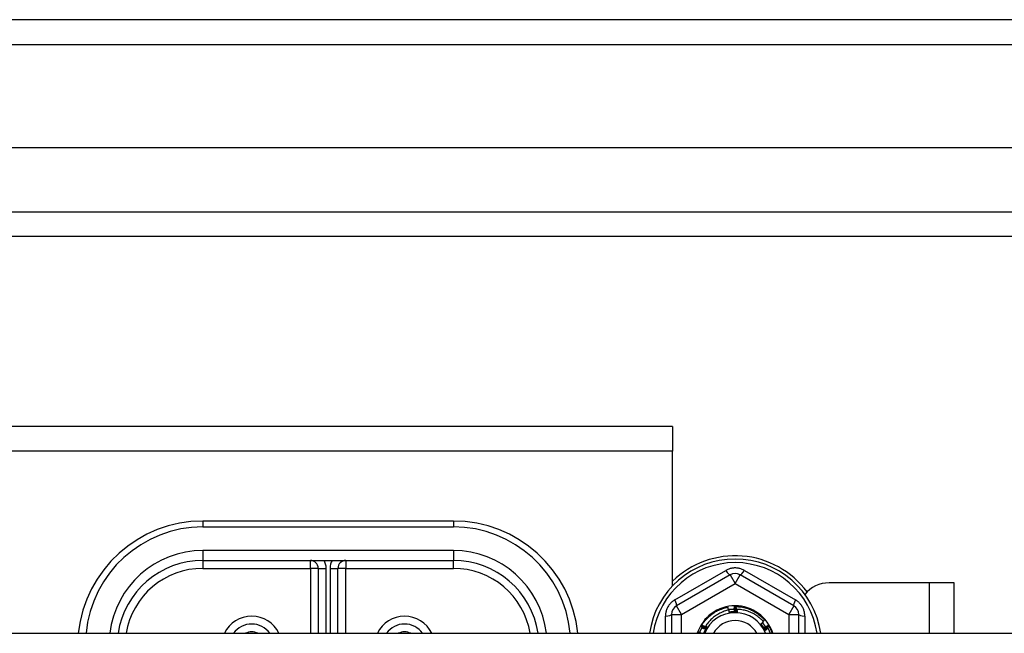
# Model space of a CAD drawing. Header units: inches. Extents: x 64.1 to 160.1, y 39 to 77.3.
# Tile 64 of 65: x 147.8 to 151.8, y 73.7 to 76.1. Entities that reach past the tile are written whole.
import ezdxf

# ---------------------------------------------------------------- set-up
doc = ezdxf.new("R2010")
doc.units = ezdxf.units.IN
doc.header["$MEASUREMENT"] = 0
doc.layers.add('Visible Edges(ANSI)', color=7, linetype='Continuous', lineweight=25)
doc.layers.add('Visible Tangent Edges(ANSI)', color=7, linetype='Continuous', lineweight=25)

msp = doc.modelspace()

# ---------------------------------------------------------------- linework, layer by layer
at = {"layer": 'Visible Edges(ANSI)'}
for p, q in [((159.9728, 76.1347), (112.1708, 76.1347)), ((159.3631, 75.6229), (112.7804, 75.6229)), ((159.1746, 75.2685), (112.9689, 75.2685)), ((150.4468, 74.5097), (127.6968, 74.5097)), ((150.4468, 74.5097), (150.4468, 74.4107)), ((150.4468, 73.8727), (150.4468, 74.4107)), ((149.5718, 74.1317), (148.5718, 74.1317)), ((148.5718, 73.9742), (149.5718, 73.9742)), ((149.0324, 73.9427), (149.0324, 73.6832)), ((149.1111, 73.6832), (149.1111, 73.9427)), ((150.6771, 73.9165), (150.4625, 73.7927)), ((150.931, 73.7927), (150.7165, 73.9165)), ((151.4728, 73.8847), (151.0718, 73.8847)), ((151.5718, 73.8847), (151.4728, 73.8847)), ((151.5718, 73.6832), (151.5718, 73.8847)), ((150.6938, 73.7902), (150.6942, 73.7902)), ((150.6989, 73.7902), (150.6994, 73.7902)), ((150.4428, 73.7586), (150.4428, 73.6832)), ((150.9507, 73.6832), (150.9507, 73.7586)), ((150.5611, 73.7106), (150.5613, 73.711)), ((150.5636, 73.715), (150.5638, 73.7154)), ((150.8295, 73.7157), (150.8297, 73.7153)), ((150.8321, 73.7113), (150.8323, 73.7109)), ((112.9379, 73.6832), (155.0718, 73.6832))]:
    msp.add_line(p, q, dxfattribs=at)
at = {"layer": 'Visible Edges(ANSI)', "flags": 128}
for points in [[(150.5638, 73.7154), (150.5668, 73.72), (150.5698, 73.7245), (150.573, 73.7289), (150.5764, 73.7332), (150.5799, 73.7373), (150.5836, 73.7413), (150.5874, 73.7452), (150.5913, 73.749), (150.5954, 73.7526), (150.5996, 73.7561), (150.6039, 73.7594), (150.6083, 73.7626), (150.6128, 73.7656), (150.6175, 73.7684), (150.6222, 73.7711), (150.627, 73.7737), (150.6319, 73.776), (150.6369, 73.7782), (150.642, 73.7802), (150.6471, 73.782), (150.6523, 73.7837), (150.6575, 73.7852), (150.6628, 73.7864), (150.6681, 73.7875)], [(150.6703, 73.7757), (150.6702, 73.7762), (150.6701, 73.7767), (150.67, 73.7772), (150.6699, 73.7777), (150.6699, 73.7782), (150.6698, 73.7787), (150.6697, 73.7792), (150.6696, 73.7796), (150.6695, 73.7801), (150.6694, 73.7806), (150.6693, 73.7811), (150.6692, 73.7816), (150.6691, 73.7821), (150.6691, 73.7826), (150.669, 73.7831), (150.6689, 73.7836), (150.6688, 73.7841), (150.6687, 73.7846), (150.6686, 73.7851), (150.6685, 73.7856), (150.6684, 73.7861), (150.6683, 73.7865), (150.6682, 73.787), (150.6681, 73.7875)], [(150.6945, 73.7676), (150.6945, 73.7685), (150.6944, 73.7694), (150.6944, 73.7704), (150.6944, 73.7713), (150.6943, 73.7723), (150.6943, 73.7732), (150.6943, 73.7741), (150.6942, 73.7751), (150.6942, 73.776), (150.6942, 73.777), (150.6941, 73.7779), (150.6941, 73.7789), (150.6941, 73.7798), (150.694, 73.7807), (150.694, 73.7817), (150.694, 73.7826), (150.694, 73.7836), (150.6939, 73.7845), (150.6939, 73.7854), (150.6939, 73.7864), (150.6939, 73.7873), (150.6939, 73.7883), (150.6938, 73.7892), (150.6938, 73.7902)], [(150.6942, 73.7902), (150.6944, 73.7902), (150.6946, 73.7902), (150.6948, 73.7902), (150.695, 73.7902), (150.6952, 73.7902), (150.6954, 73.7902), (150.6956, 73.7902), (150.6958, 73.7902), (150.696, 73.7902), (150.6962, 73.7902), (150.6964, 73.7902), (150.6966, 73.7902), (150.6968, 73.7902), (150.697, 73.7902), (150.6972, 73.7902), (150.6974, 73.7902), (150.6976, 73.7902), (150.6978, 73.7902), (150.698, 73.7902), (150.6982, 73.7902), (150.6984, 73.7902), (150.6986, 73.7902), (150.6987, 73.7902), (150.6989, 73.7902)], [(150.6942, 73.7902), (150.6944, 73.7892), (150.6947, 73.7883), (150.6949, 73.7874), (150.6951, 73.7864), (150.6953, 73.7855), (150.6955, 73.7845), (150.6957, 73.7836), (150.6959, 73.7827), (150.6961, 73.7817), (150.6963, 73.7808), (150.6965, 73.7798), (150.6967, 73.7789), (150.6969, 73.7779), (150.697, 73.777), (150.6972, 73.7761), (150.6974, 73.7751), (150.6976, 73.7742), (150.6978, 73.7732), (150.698, 73.7723), (150.6982, 73.7713), (150.6984, 73.7704), (150.6985, 73.7694), (150.6987, 73.7685), (150.6989, 73.7676)], [(150.6989, 73.7676), (150.6989, 73.7685), (150.6989, 73.7694), (150.6989, 73.7704), (150.6989, 73.7713), (150.6989, 73.7723), (150.6989, 73.7732), (150.6988, 73.7742), (150.6988, 73.7751), (150.6988, 73.776), (150.6988, 73.777), (150.6988, 73.7779), (150.6988, 73.7789), (150.6988, 73.7798), (150.6988, 73.7807), (150.6988, 73.7817), (150.6989, 73.7826), (150.6989, 73.7836), (150.6989, 73.7845), (150.6989, 73.7855), (150.6989, 73.7864), (150.6989, 73.7873), (150.6989, 73.7883), (150.6989, 73.7892), (150.6989, 73.7902)], [(150.6994, 73.7902), (150.7048, 73.79), (150.7102, 73.7896), (150.7156, 73.789), (150.721, 73.7883), (150.7264, 73.7873), (150.7317, 73.7862), (150.737, 73.7849), (150.7422, 73.7834), (150.7474, 73.7817), (150.7525, 73.7799), (150.7576, 73.7778), (150.7625, 73.7756), (150.7674, 73.7732), (150.7722, 73.7707), (150.7769, 73.7679), (150.7815, 73.7651), (150.7861, 73.762), (150.7905, 73.7588), (150.7947, 73.7554), (150.7989, 73.7519), (150.8029, 73.7483), (150.8069, 73.7445), (150.8106, 73.7406), (150.8143, 73.7365)], [(150.6994, 73.7902), (150.6995, 73.7892), (150.6997, 73.7883), (150.6999, 73.7873), (150.7001, 73.7864), (150.7002, 73.7854), (150.7004, 73.7845), (150.7006, 73.7835), (150.7007, 73.7826), (150.7009, 73.7817), (150.7011, 73.7807), (150.7012, 73.7798), (150.7014, 73.7788), (150.7016, 73.7779), (150.7017, 73.7769), (150.7019, 73.776), (150.702, 73.775), (150.7022, 73.7741), (150.7024, 73.7731), (150.7025, 73.7722), (150.7027, 73.7712), (150.7028, 73.7703), (150.703, 73.7693), (150.7031, 73.7684), (150.7033, 73.7674)], [(150.6723, 73.7761), (150.6675, 73.7751), (150.6628, 73.7739), (150.6582, 73.7725), (150.6535, 73.771), (150.649, 73.7693), (150.6445, 73.7675), (150.64, 73.7655), (150.6357, 73.7634), (150.6313, 73.7611), (150.6271, 73.7587), (150.623, 73.7561), (150.6189, 73.7534), (150.615, 73.7505), (150.6111, 73.7475), (150.6074, 73.7444), (150.6038, 73.7412), (150.6003, 73.7379), (150.5969, 73.7344), (150.5936, 73.7308), (150.5904, 73.7271), (150.5874, 73.7232), (150.5845, 73.7193), (150.5818, 73.7153), (150.5792, 73.7112)], [(150.6698, 73.7785), (150.6708, 73.7787), (150.6718, 73.7789), (150.6728, 73.779), (150.6738, 73.7791), (150.6748, 73.7793), (150.6758, 73.7794), (150.6768, 73.7795), (150.6778, 73.7796), (150.6788, 73.7797), (150.6799, 73.7798), (150.6809, 73.7799), (150.6819, 73.78), (150.6829, 73.78), (150.6839, 73.7801), (150.6849, 73.7802), (150.6859, 73.7802), (150.6869, 73.7803), (150.688, 73.7803), (150.689, 73.7803), (150.69, 73.7804), (150.691, 73.7804), (150.692, 73.7804), (150.693, 73.7804), (150.694, 73.7804)], [(150.674, 73.7646), (150.674, 73.765), (150.6739, 73.7655), (150.6738, 73.766), (150.6738, 73.7665), (150.6737, 73.767), (150.6736, 73.7674), (150.6735, 73.7679), (150.6735, 73.7684), (150.6734, 73.7689), (150.6733, 73.7694), (150.6733, 73.7699), (150.6732, 73.7703), (150.6731, 73.7708), (150.673, 73.7713), (150.673, 73.7718), (150.6729, 73.7723), (150.6728, 73.7727), (150.6727, 73.7732), (150.6727, 73.7737), (150.6726, 73.7742), (150.6725, 73.7747), (150.6724, 73.7752), (150.6724, 73.7756), (150.6723, 73.7761)], [(150.6902, 73.7694), (150.6895, 73.7693), (150.6888, 73.7693), (150.6881, 73.7692), (150.6874, 73.7692), (150.6867, 73.7691), (150.686, 73.7691), (150.6853, 73.769), (150.6846, 73.769), (150.6839, 73.7689), (150.6833, 73.7688), (150.6826, 73.7688), (150.6819, 73.7687), (150.6812, 73.7686), (150.6805, 73.7685), (150.6798, 73.7684), (150.6791, 73.7684), (150.6784, 73.7683), (150.6777, 73.7682), (150.677, 73.7681), (150.6764, 73.768), (150.6757, 73.7679), (150.675, 73.7677), (150.6743, 73.7676), (150.6736, 73.7675)], [(150.7055, 73.7662), (150.7042, 73.7663), (150.7029, 73.7664), (150.7015, 73.7664), (150.7002, 73.7665), (150.6989, 73.7665), (150.6976, 73.7665), (150.6963, 73.7665), (150.695, 73.7665), (150.6937, 73.7665), (150.6923, 73.7664), (150.691, 73.7664), (150.6897, 73.7663), (150.6884, 73.7662), (150.6871, 73.7662), (150.6858, 73.7661), (150.6845, 73.7659), (150.6832, 73.7658), (150.6818, 73.7657), (150.6805, 73.7655), (150.6792, 73.7653), (150.6779, 73.7652), (150.6766, 73.765), (150.6753, 73.7648), (150.674, 73.7645)], [(150.6898, 73.7654), (150.6892, 73.7654), (150.6885, 73.7653), (150.6879, 73.7653), (150.6872, 73.7653), (150.6865, 73.7652), (150.6859, 73.7652), (150.6852, 73.7652), (150.6846, 73.7651), (150.6839, 73.7651), (150.6832, 73.7651), (150.6826, 73.765), (150.6819, 73.765), (150.6813, 73.7649), (150.6806, 73.7649), (150.6799, 73.7649), (150.6793, 73.7648), (150.6786, 73.7648), (150.678, 73.7648), (150.6773, 73.7647), (150.6767, 73.7647), (150.676, 73.7647), (150.6753, 73.7646), (150.6747, 73.7646), (150.674, 73.7646)], [(150.6764, 73.768), (150.6764, 73.7679), (150.6765, 73.7678), (150.6765, 73.7677), (150.6765, 73.7677), (150.6766, 73.7676), (150.6766, 73.7675), (150.6766, 73.7674), (150.6766, 73.7674), (150.6767, 73.7673), (150.6767, 73.7672), (150.6767, 73.7671), (150.6768, 73.767), (150.6768, 73.767), (150.6768, 73.7669), (150.6768, 73.7668), (150.6769, 73.7667), (150.6769, 73.7667), (150.6769, 73.7666), (150.677, 73.7665), (150.677, 73.7664), (150.677, 73.7663), (150.677, 73.7663), (150.6771, 73.7662), (150.6771, 73.7661)], [(150.6771, 73.7661), (150.6771, 73.7662), (150.6771, 73.7663), (150.6771, 73.7664), (150.677, 73.7664), (150.677, 73.7665), (150.677, 73.7666), (150.677, 73.7667), (150.677, 73.7667), (150.677, 73.7668), (150.677, 73.7669), (150.6769, 73.767), (150.6769, 73.7671), (150.6769, 73.7671), (150.6769, 73.7672), (150.6769, 73.7673), (150.6769, 73.7674), (150.6769, 73.7675), (150.6768, 73.7675), (150.6768, 73.7676), (150.6768, 73.7677), (150.6768, 73.7678), (150.6768, 73.7679), (150.6768, 73.7679), (150.6768, 73.768)], [(150.6808, 73.7686), (150.6808, 73.7685), (150.6809, 73.7684), (150.6809, 73.7683), (150.6809, 73.7683), (150.6809, 73.7682), (150.681, 73.7681), (150.681, 73.768), (150.681, 73.7679), (150.6811, 73.7679), (150.6811, 73.7678), (150.6811, 73.7677), (150.6811, 73.7676), (150.6812, 73.7676), (150.6812, 73.7675), (150.6812, 73.7674), (150.6812, 73.7673), (150.6813, 73.7672), (150.6813, 73.7672), (150.6813, 73.7671), (150.6813, 73.767), (150.6814, 73.7669), (150.6814, 73.7668), (150.6814, 73.7668), (150.6814, 73.7667)], [(150.6814, 73.7667), (150.6814, 73.7668), (150.6814, 73.7668), (150.6814, 73.7669), (150.6814, 73.767), (150.6814, 73.7671), (150.6814, 73.7672), (150.6814, 73.7672), (150.6813, 73.7673), (150.6813, 73.7674), (150.6813, 73.7675), (150.6813, 73.7676), (150.6813, 73.7677), (150.6813, 73.7677), (150.6813, 73.7678), (150.6813, 73.7679), (150.6813, 73.768), (150.6812, 73.7681), (150.6812, 73.7681), (150.6812, 73.7682), (150.6812, 73.7683), (150.6812, 73.7684), (150.6812, 73.7685), (150.6812, 73.7685), (150.6812, 73.7686)], [(150.6852, 73.769), (150.6853, 73.7689), (150.6853, 73.7689), (150.6853, 73.7688), (150.6853, 73.7687), (150.6853, 73.7686), (150.6854, 73.7686), (150.6854, 73.7685), (150.6854, 73.7684), (150.6854, 73.7683), (150.6855, 73.7682), (150.6855, 73.7682), (150.6855, 73.7681), (150.6855, 73.768), (150.6856, 73.7679), (150.6856, 73.7678), (150.6856, 73.7678), (150.6856, 73.7677), (150.6857, 73.7676), (150.6857, 73.7675), (150.6857, 73.7674), (150.6857, 73.7674), (150.6857, 73.7673), (150.6858, 73.7672), (150.6858, 73.7671)], [(150.6858, 73.7671), (150.6858, 73.7672), (150.6858, 73.7673), (150.6858, 73.7674), (150.6858, 73.7674), (150.6858, 73.7675), (150.6857, 73.7676), (150.6857, 73.7677), (150.6857, 73.7678), (150.6857, 73.7678), (150.6857, 73.7679), (150.6857, 73.768), (150.6857, 73.7681), (150.6857, 73.7682), (150.6857, 73.7682), (150.6857, 73.7683), (150.6857, 73.7684), (150.6856, 73.7685), (150.6856, 73.7686), (150.6856, 73.7687), (150.6856, 73.7687), (150.6856, 73.7688), (150.6856, 73.7689), (150.6856, 73.769), (150.6856, 73.7691)], [(150.6897, 73.7693), (150.6897, 73.7693), (150.6897, 73.7692), (150.6897, 73.7691), (150.6897, 73.769), (150.6898, 73.7689), (150.6898, 73.7689), (150.6898, 73.7688), (150.6898, 73.7687), (150.6898, 73.7686), (150.6899, 73.7685), (150.6899, 73.7685), (150.6899, 73.7684), (150.6899, 73.7683), (150.69, 73.7682), (150.69, 73.7681), (150.69, 73.7681), (150.69, 73.768), (150.69, 73.7679), (150.6901, 73.7678), (150.6901, 73.7677), (150.6901, 73.7676), (150.6901, 73.7676), (150.6901, 73.7675), (150.6902, 73.7674)], [(150.7055, 73.7662), (150.7048, 73.7662), (150.7042, 73.7662), (150.7035, 73.7661), (150.7029, 73.7661), (150.7022, 73.7661), (150.7016, 73.766), (150.7009, 73.766), (150.7003, 73.766), (150.6996, 73.7659), (150.699, 73.7659), (150.6983, 73.7659), (150.6977, 73.7658), (150.697, 73.7658), (150.6964, 73.7657), (150.6957, 73.7657), (150.6951, 73.7657), (150.6944, 73.7656), (150.6938, 73.7656), (150.6931, 73.7656), (150.6925, 73.7655), (150.6918, 73.7655), (150.6912, 73.7655), (150.6905, 73.7654), (150.6898, 73.7654)], [(150.6902, 73.7674), (150.6902, 73.7675), (150.6901, 73.7676), (150.6901, 73.7677), (150.6901, 73.7677), (150.6901, 73.7678), (150.6901, 73.7679), (150.6901, 73.768), (150.6901, 73.7681), (150.6901, 73.7681), (150.6901, 73.7682), (150.6901, 73.7683), (150.6901, 73.7684), (150.6901, 73.7685), (150.6901, 73.7685), (150.6901, 73.7686), (150.6901, 73.7687), (150.6901, 73.7688), (150.69, 73.7689), (150.69, 73.7689), (150.69, 73.769), (150.69, 73.7691), (150.69, 73.7692), (150.69, 73.7693), (150.69, 73.7694)], [(150.6915, 73.7804), (150.6917, 73.7798), (150.6918, 73.7793), (150.6919, 73.7788), (150.692, 73.7782), (150.6922, 73.7777), (150.6923, 73.7772), (150.6924, 73.7766), (150.6926, 73.7761), (150.6927, 73.7756), (150.6928, 73.775), (150.6929, 73.7745), (150.6931, 73.774), (150.6932, 73.7734), (150.6933, 73.7729), (150.6934, 73.7724), (150.6936, 73.7718), (150.6937, 73.7713), (150.6938, 73.7708), (150.6939, 73.7702), (150.694, 73.7697), (150.6942, 73.7692), (150.6943, 73.7686), (150.6944, 73.7681), (150.6945, 73.7676)], [(150.7033, 73.7674), (150.7033, 73.7679), (150.7033, 73.7684), (150.7033, 73.7689), (150.7033, 73.7693), (150.7033, 73.7698), (150.7033, 73.7703), (150.7034, 73.7708), (150.7034, 73.7712), (150.7034, 73.7717), (150.7034, 73.7722), (150.7034, 73.7727), (150.7034, 73.7732), (150.7034, 73.7736), (150.7034, 73.7741), (150.7035, 73.7746), (150.7035, 73.7751), (150.7035, 73.7756), (150.7035, 73.776), (150.7035, 73.7765), (150.7035, 73.777), (150.7035, 73.7775), (150.7036, 73.778), (150.7036, 73.7784), (150.7036, 73.7789)], [(150.8102, 73.7292), (150.8068, 73.7329), (150.8033, 73.7365), (150.7997, 73.74), (150.7959, 73.7434), (150.792, 73.7466), (150.788, 73.7497), (150.7839, 73.7527), (150.7797, 73.7555), (150.7755, 73.7582), (150.7711, 73.7607), (150.7666, 73.7631), (150.7621, 73.7653), (150.7575, 73.7673), (150.7528, 73.7692), (150.7481, 73.771), (150.7433, 73.7725), (150.7385, 73.7739), (150.7336, 73.7752), (150.7286, 73.7762), (150.7236, 73.7771), (150.7187, 73.7778), (150.7136, 73.7784), (150.7086, 73.7787), (150.7036, 73.7789)], [(150.7036, 73.7789), (150.7037, 73.7784), (150.7038, 73.7779), (150.7038, 73.7773), (150.7039, 73.7768), (150.704, 73.7763), (150.7041, 73.7757), (150.7042, 73.7752), (150.7042, 73.7747), (150.7043, 73.7742), (150.7044, 73.7736), (150.7045, 73.7731), (150.7046, 73.7726), (150.7046, 73.7721), (150.7047, 73.7715), (150.7048, 73.771), (150.7049, 73.7705), (150.705, 73.7699), (150.705, 73.7694), (150.7051, 73.7689), (150.7052, 73.7684), (150.7053, 73.7678), (150.7053, 73.7673), (150.7054, 73.7668), (150.7055, 73.7662)], [(150.5809, 73.6998), (150.5801, 73.7003), (150.5793, 73.7007), (150.5784, 73.7011), (150.5776, 73.7016), (150.5768, 73.702), (150.5759, 73.7025), (150.5751, 73.7029), (150.5743, 73.7033), (150.5734, 73.7038), (150.5726, 73.7042), (150.5718, 73.7047), (150.571, 73.7051), (150.5701, 73.7056), (150.5693, 73.706), (150.5685, 73.7065), (150.5676, 73.7069), (150.5668, 73.7074), (150.566, 73.7079), (150.5652, 73.7083), (150.5643, 73.7088), (150.5635, 73.7092), (150.5627, 73.7097), (150.5619, 73.7102), (150.5611, 73.7106)], [(150.5613, 73.711), (150.5614, 73.7111), (150.5615, 73.7113), (150.5616, 73.7115), (150.5616, 73.7117), (150.5617, 73.7118), (150.5618, 73.712), (150.5619, 73.7122), (150.562, 73.7123), (150.5621, 73.7125), (150.5622, 73.7127), (150.5623, 73.7128), (150.5624, 73.713), (150.5625, 73.7132), (150.5626, 73.7134), (150.5627, 73.7135), (150.5628, 73.7137), (150.5629, 73.7139), (150.563, 73.714), (150.5631, 73.7142), (150.5632, 73.7144), (150.5633, 73.7145), (150.5634, 73.7147), (150.5635, 73.7149), (150.5636, 73.715)], [(150.5613, 73.711), (150.5622, 73.7107), (150.5631, 73.7104), (150.564, 73.7101), (150.5649, 73.7098), (150.5658, 73.7095), (150.5667, 73.7092), (150.5677, 73.7089), (150.5686, 73.7086), (150.5695, 73.7083), (150.5704, 73.708), (150.5713, 73.7077), (150.5722, 73.7074), (150.5731, 73.7071), (150.574, 73.7068), (150.575, 73.7064), (150.5759, 73.7061), (150.5768, 73.7058), (150.5777, 73.7055), (150.5786, 73.7052), (150.5795, 73.7049), (150.5804, 73.7046), (150.5813, 73.7042), (150.5822, 73.7039), (150.5831, 73.7036)], [(150.5831, 73.7036), (150.5823, 73.7041), (150.5815, 73.7045), (150.5807, 73.705), (150.5799, 73.7055), (150.579, 73.7059), (150.5782, 73.7064), (150.5774, 73.7069), (150.5766, 73.7073), (150.5758, 73.7078), (150.575, 73.7083), (150.5742, 73.7088), (150.5733, 73.7092), (150.5725, 73.7097), (150.5717, 73.7102), (150.5709, 73.7107), (150.5701, 73.7112), (150.5693, 73.7116), (150.5685, 73.7121), (150.5677, 73.7126), (150.5669, 73.7131), (150.5661, 73.7136), (150.5652, 73.7141), (150.5644, 73.7146), (150.5636, 73.715)], [(150.5638, 73.7154), (150.5648, 73.7151), (150.5657, 73.7147), (150.5666, 73.7144), (150.5675, 73.7141), (150.5684, 73.7138), (150.5693, 73.7134), (150.5702, 73.7131), (150.5711, 73.7128), (150.572, 73.7124), (150.5729, 73.7121), (150.5738, 73.7118), (150.5747, 73.7114), (150.5756, 73.7111), (150.5765, 73.7108), (150.5774, 73.7104), (150.5783, 73.7101), (150.5792, 73.7097), (150.5801, 73.7094), (150.581, 73.709), (150.5819, 73.7087), (150.5828, 73.7083), (150.5837, 73.708), (150.5846, 73.7076), (150.5855, 73.7073)], [(150.5792, 73.7112), (150.5795, 73.7111), (150.5798, 73.7109), (150.5802, 73.7108), (150.5805, 73.7107), (150.5808, 73.7105), (150.5812, 73.7104), (150.5815, 73.7103), (150.5818, 73.7101), (150.5822, 73.71), (150.5825, 73.7099), (150.5828, 73.7097), (150.5832, 73.7096), (150.5835, 73.7095), (150.5838, 73.7093), (150.5842, 73.7092), (150.5845, 73.7091), (150.5849, 73.7089), (150.5852, 73.7088), (150.5855, 73.7087), (150.5859, 73.7085), (150.5862, 73.7084), (150.5865, 73.7083), (150.5869, 73.7081), (150.5872, 73.708)], [(150.5855, 73.7073), (150.5852, 73.7075), (150.5849, 73.7076), (150.5847, 73.7078), (150.5844, 73.7079), (150.5842, 73.7081), (150.5839, 73.7083), (150.5836, 73.7084), (150.5834, 73.7086), (150.5831, 73.7088), (150.5828, 73.7089), (150.5826, 73.7091), (150.5823, 73.7092), (150.582, 73.7094), (150.5818, 73.7096), (150.5815, 73.7097), (150.5813, 73.7099), (150.581, 73.7101), (150.5807, 73.7102), (150.5805, 73.7104), (150.5802, 73.7105), (150.5799, 73.7107), (150.5797, 73.7109), (150.5794, 73.711), (150.5792, 73.7112)], [(150.7979, 73.7193), (150.7984, 73.7197), (150.7989, 73.7201), (150.7994, 73.7205), (150.7999, 73.7209), (150.8005, 73.7213), (150.801, 73.7218), (150.8015, 73.7222), (150.802, 73.7226), (150.8025, 73.723), (150.803, 73.7234), (150.8036, 73.7238), (150.8041, 73.7242), (150.8046, 73.7246), (150.8051, 73.725), (150.8056, 73.7255), (150.8061, 73.7259), (150.8066, 73.7263), (150.8071, 73.7267), (150.8076, 73.7271), (150.8082, 73.7275), (150.8087, 73.7279), (150.8092, 73.7284), (150.8097, 73.7288), (150.8102, 73.7292)], [(150.8151, 73.6929), (150.8145, 73.6941), (150.8139, 73.6953), (150.8133, 73.6964), (150.8126, 73.6976), (150.812, 73.6987), (150.8114, 73.6999), (150.8107, 73.701), (150.81, 73.7022), (150.8094, 73.7033), (150.8087, 73.7044), (150.808, 73.7055), (150.8072, 73.7066), (150.8065, 73.7077), (150.8058, 73.7088), (150.805, 73.7099), (150.8043, 73.711), (150.8035, 73.712), (150.8027, 73.7131), (150.802, 73.7142), (150.8012, 73.7152), (150.8003, 73.7162), (150.7995, 73.7173), (150.7987, 73.7183), (150.7979, 73.7193)], [(150.8065, 73.706), (150.8062, 73.7066), (150.8058, 73.7072), (150.8054, 73.7077), (150.8051, 73.7083), (150.8047, 73.7088), (150.8044, 73.7094), (150.804, 73.7099), (150.8036, 73.7105), (150.8033, 73.711), (150.8029, 73.7116), (150.8026, 73.7121), (150.8022, 73.7127), (150.8018, 73.7132), (150.8015, 73.7138), (150.8011, 73.7143), (150.8008, 73.7149), (150.8004, 73.7154), (150.8, 73.716), (150.7997, 73.7166), (150.7993, 73.7171), (150.799, 73.7177), (150.7986, 73.7182), (150.7982, 73.7188), (150.7979, 73.7193)], [(150.8097, 73.7083), (150.8094, 73.7089), (150.809, 73.7094), (150.8086, 73.71), (150.8082, 73.7105), (150.8079, 73.7111), (150.8075, 73.7116), (150.8071, 73.7122), (150.8067, 73.7127), (150.8063, 73.7133), (150.8059, 73.7138), (150.8056, 73.7144), (150.8052, 73.7149), (150.8048, 73.7154), (150.8044, 73.716), (150.804, 73.7165), (150.8036, 73.717), (150.8032, 73.7175), (150.8027, 73.7181), (150.8023, 73.7186), (150.8019, 73.7191), (150.8015, 73.7196), (150.8011, 73.7201), (150.8007, 73.7206), (150.8002, 73.7212)], [(150.8016, 73.7195), (150.8015, 73.7195), (150.8015, 73.7194), (150.8014, 73.7193), (150.8014, 73.7193), (150.8013, 73.7192), (150.8013, 73.7191), (150.8012, 73.7191), (150.8011, 73.719), (150.8011, 73.719), (150.801, 73.7189), (150.801, 73.7188), (150.8009, 73.7188), (150.8009, 73.7187), (150.8008, 73.7186), (150.8008, 73.7186), (150.8007, 73.7185), (150.8007, 73.7184), (150.8006, 73.7184), (150.8006, 73.7183), (150.8005, 73.7182), (150.8005, 73.7182), (150.8004, 73.7181), (150.8004, 73.7181), (150.8003, 73.718)], [(150.8003, 73.718), (150.8004, 73.718), (150.8004, 73.7181), (150.8005, 73.7182), (150.8006, 73.7182), (150.8006, 73.7183), (150.8007, 73.7183), (150.8007, 73.7184), (150.8008, 73.7184), (150.8009, 73.7185), (150.8009, 73.7185), (150.801, 73.7186), (150.801, 73.7186), (150.8011, 73.7187), (150.8012, 73.7187), (150.8012, 73.7188), (150.8013, 73.7188), (150.8014, 73.7189), (150.8014, 73.7189), (150.8015, 73.719), (150.8015, 73.719), (150.8016, 73.7191), (150.8017, 73.7192), (150.8017, 73.7192), (150.8018, 73.7193)], [(150.8043, 73.716), (150.8042, 73.716), (150.8042, 73.7159), (150.8041, 73.7158), (150.8041, 73.7158), (150.804, 73.7157), (150.804, 73.7157), (150.8039, 73.7156), (150.8039, 73.7155), (150.8038, 73.7155), (150.8038, 73.7154), (150.8037, 73.7153), (150.8036, 73.7153), (150.8036, 73.7152), (150.8035, 73.7152), (150.8035, 73.7151), (150.8034, 73.715), (150.8034, 73.715), (150.8033, 73.7149), (150.8033, 73.7149), (150.8032, 73.7148), (150.8032, 73.7147), (150.8031, 73.7147), (150.803, 73.7146), (150.803, 73.7145)], [(150.803, 73.7145), (150.8031, 73.7146), (150.8031, 73.7146), (150.8032, 73.7147), (150.8032, 73.7147), (150.8033, 73.7148), (150.8034, 73.7148), (150.8034, 73.7149), (150.8035, 73.7149), (150.8036, 73.715), (150.8036, 73.715), (150.8037, 73.7151), (150.8038, 73.7151), (150.8038, 73.7152), (150.8039, 73.7152), (150.8039, 73.7153), (150.804, 73.7153), (150.8041, 73.7154), (150.8041, 73.7155), (150.8042, 73.7155), (150.8043, 73.7156), (150.8043, 73.7156), (150.8044, 73.7157), (150.8045, 73.7157), (150.8045, 73.7158)], [(150.8069, 73.7125), (150.8069, 73.7124), (150.8068, 73.7123), (150.8068, 73.7123), (150.8067, 73.7122), (150.8066, 73.7121), (150.8066, 73.7121), (150.8065, 73.712), (150.8065, 73.712), (150.8064, 73.7119), (150.8064, 73.7118), (150.8063, 73.7118), (150.8062, 73.7117), (150.8062, 73.7117), (150.8061, 73.7116), (150.8061, 73.7115), (150.806, 73.7115), (150.806, 73.7114), (150.8059, 73.7114), (150.8058, 73.7113), (150.8058, 73.7112), (150.8057, 73.7112), (150.8057, 73.7111), (150.8056, 73.7111), (150.8056, 73.711)], [(150.8056, 73.711), (150.8056, 73.711), (150.8057, 73.7111), (150.8058, 73.7111), (150.8058, 73.7112), (150.8059, 73.7112), (150.806, 73.7113), (150.806, 73.7113), (150.8061, 73.7114), (150.8061, 73.7114), (150.8062, 73.7115), (150.8063, 73.7115), (150.8063, 73.7116), (150.8064, 73.7116), (150.8065, 73.7117), (150.8065, 73.7117), (150.8066, 73.7118), (150.8067, 73.7118), (150.8067, 73.7119), (150.8068, 73.7119), (150.8069, 73.712), (150.8069, 73.712), (150.807, 73.7121), (150.8071, 73.7121), (150.8071, 73.7122)], [(150.806, 73.7258), (150.8065, 73.7251), (150.8071, 73.7244), (150.8076, 73.7237), (150.8081, 73.723), (150.8086, 73.7223), (150.8092, 73.7216), (150.8097, 73.7209), (150.8102, 73.7202), (150.8107, 73.7194), (150.8112, 73.7187), (150.8117, 73.718), (150.8122, 73.7173), (150.8127, 73.7166), (150.8132, 73.7158), (150.8136, 73.7151), (150.8141, 73.7144), (150.8146, 73.7136), (150.815, 73.7129), (150.8155, 73.7122), (150.8159, 73.7114), (150.8164, 73.7107), (150.8168, 73.7099), (150.8173, 73.7092), (150.8177, 73.7084)], [(150.8094, 73.7088), (150.8094, 73.7087), (150.8093, 73.7087), (150.8092, 73.7086), (150.8092, 73.7085), (150.8091, 73.7085), (150.8091, 73.7084), (150.809, 73.7084), (150.809, 73.7083), (150.8089, 73.7083), (150.8088, 73.7082), (150.8088, 73.7081), (150.8087, 73.7081), (150.8087, 73.708), (150.8086, 73.708), (150.8085, 73.7079), (150.8085, 73.7078), (150.8084, 73.7078), (150.8084, 73.7077), (150.8083, 73.7077), (150.8083, 73.7076), (150.8082, 73.7076), (150.8081, 73.7075), (150.8081, 73.7074), (150.808, 73.7074)], [(150.8083, 73.7314), (150.8085, 73.7316), (150.8088, 73.7318), (150.809, 73.732), (150.8093, 73.7322), (150.8095, 73.7324), (150.8098, 73.7327), (150.81, 73.7329), (150.8103, 73.7331), (150.8105, 73.7333), (150.8108, 73.7335), (150.811, 73.7337), (150.8113, 73.7339), (150.8115, 73.7342), (150.8118, 73.7344), (150.812, 73.7346), (150.8123, 73.7348), (150.8125, 73.735), (150.8128, 73.7352), (150.813, 73.7355), (150.8133, 73.7357), (150.8135, 73.7359), (150.8138, 73.7361), (150.814, 73.7363), (150.8143, 73.7365)], [(150.8103, 73.7037), (150.8111, 73.7042), (150.8119, 73.7047), (150.8127, 73.7052), (150.8135, 73.7057), (150.8143, 73.7062), (150.8151, 73.7067), (150.8159, 73.7072), (150.8167, 73.7077), (150.8175, 73.7083), (150.8183, 73.7088), (150.8191, 73.7093), (150.8199, 73.7098), (150.8207, 73.7103), (150.8215, 73.7108), (150.8223, 73.7113), (150.8231, 73.7118), (150.8239, 73.7123), (150.8247, 73.7127), (150.8255, 73.7132), (150.8263, 73.7137), (150.8271, 73.7142), (150.8279, 73.7147), (150.8287, 73.7152), (150.8295, 73.7157)], [(150.8169, 73.7098), (150.8166, 73.7096), (150.8163, 73.7093), (150.8161, 73.7091), (150.8158, 73.7088), (150.8155, 73.7085), (150.8153, 73.7083), (150.815, 73.708), (150.8147, 73.7078), (150.8144, 73.7075), (150.8142, 73.7073), (150.8139, 73.707), (150.8136, 73.7067), (150.8134, 73.7065), (150.8131, 73.7062), (150.8128, 73.706), (150.8125, 73.7057), (150.8123, 73.7055), (150.812, 73.7052), (150.8117, 73.705), (150.8114, 73.7047), (150.8112, 73.7044), (150.8109, 73.7042), (150.8106, 73.7039), (150.8103, 73.7037)], [(150.8297, 73.7153), (150.829, 73.7147), (150.8283, 73.714), (150.8276, 73.7134), (150.8269, 73.7127), (150.8262, 73.7121), (150.8255, 73.7114), (150.8248, 73.7108), (150.8241, 73.7101), (150.8233, 73.7095), (150.8226, 73.7089), (150.8219, 73.7082), (150.8212, 73.7076), (150.8205, 73.7069), (150.8198, 73.7063), (150.8191, 73.7056), (150.8183, 73.705), (150.8176, 73.7044), (150.8169, 73.7037), (150.8162, 73.7031), (150.8155, 73.7024), (150.8147, 73.7018), (150.814, 73.7012), (150.8133, 73.7005), (150.8126, 73.6999)], [(150.8126, 73.6999), (150.8134, 73.7004), (150.8142, 73.7009), (150.815, 73.7014), (150.8158, 73.7018), (150.8166, 73.7023), (150.8174, 73.7028), (150.8182, 73.7033), (150.819, 73.7038), (150.8198, 73.7042), (150.8207, 73.7047), (150.8215, 73.7052), (150.8223, 73.7057), (150.8231, 73.7061), (150.8239, 73.7066), (150.8247, 73.7071), (150.8255, 73.7076), (150.8264, 73.708), (150.8272, 73.7085), (150.828, 73.709), (150.8288, 73.7094), (150.8296, 73.7099), (150.8305, 73.7104), (150.8313, 73.7108), (150.8321, 73.7113)], [(150.8323, 73.7109), (150.8316, 73.7103), (150.8309, 73.7097), (150.8301, 73.709), (150.8294, 73.7084), (150.8287, 73.7078), (150.8279, 73.7072), (150.8272, 73.7065), (150.8265, 73.7059), (150.8257, 73.7053), (150.825, 73.7047), (150.8243, 73.704), (150.8235, 73.7034), (150.8228, 73.7028), (150.8221, 73.7022), (150.8213, 73.7016), (150.8206, 73.701), (150.8198, 73.7003), (150.8191, 73.6997), (150.8184, 73.6991), (150.8176, 73.6985), (150.8169, 73.6979), (150.8161, 73.6973), (150.8154, 73.6967), (150.8146, 73.6961)], [(150.8297, 73.7153), (150.8298, 73.7152), (150.8299, 73.715), (150.83, 73.7148), (150.8301, 73.7147), (150.8302, 73.7145), (150.8303, 73.7143), (150.8304, 73.7142), (150.8305, 73.714), (150.8306, 73.7138), (150.8307, 73.7137), (150.8308, 73.7135), (150.8309, 73.7133), (150.831, 73.7132), (150.8311, 73.713), (150.8312, 73.7128), (150.8313, 73.7127), (150.8314, 73.7125), (150.8315, 73.7123), (150.8316, 73.7121), (150.8317, 73.712), (150.8318, 73.7118), (150.8319, 73.7116), (150.832, 73.7115), (150.8321, 73.7113)], [(150.8323, 73.7109), (150.8329, 73.7098), (150.8335, 73.7087), (150.8341, 73.7076), (150.8347, 73.7065), (150.8353, 73.7053), (150.8359, 73.7042), (150.8364, 73.7031), (150.837, 73.7019), (150.8375, 73.7008), (150.8381, 73.6997), (150.8386, 73.6985), (150.8391, 73.6973), (150.8396, 73.6962), (150.8401, 73.695), (150.8406, 73.6938), (150.8411, 73.6927), (150.8415, 73.6915), (150.842, 73.6903), (150.8424, 73.6891), (150.8429, 73.6879), (150.8433, 73.6868), (150.8437, 73.6856), (150.8441, 73.6844), (150.8445, 73.6832)], [(150.549, 73.6832), (150.5491, 73.6833), (150.5491, 73.6835), (150.5492, 73.6837), (150.5492, 73.6838), (150.5493, 73.684), (150.5493, 73.6841), (150.5494, 73.6843), (150.5494, 73.6845), (150.5495, 73.6846), (150.5496, 73.6848), (150.5496, 73.685), (150.5497, 73.6851), (150.5497, 73.6853), (150.5498, 73.6855), (150.5498, 73.6856), (150.5499, 73.6858), (150.55, 73.686), (150.55, 73.6861), (150.5501, 73.6863), (150.5501, 73.6865), (150.5502, 73.6866), (150.5502, 73.6868), (150.5503, 73.6869), (150.5504, 73.6871)], [(150.5612, 73.6832), (150.5608, 73.6833), (150.5603, 73.6835), (150.5599, 73.6837), (150.5594, 73.6838), (150.559, 73.684), (150.5585, 73.6842), (150.5581, 73.6843), (150.5576, 73.6845), (150.5572, 73.6847), (150.5567, 73.6848), (150.5563, 73.685), (150.5558, 73.6852), (150.5554, 73.6853), (150.5549, 73.6855), (150.5544, 73.6856), (150.554, 73.6858), (150.5535, 73.686), (150.5531, 73.6861), (150.5526, 73.6863), (150.5522, 73.6865), (150.5517, 73.6866), (150.5513, 73.6868), (150.5508, 73.687), (150.5504, 73.6871)], [(150.5551, 73.6854), (150.5555, 73.6864), (150.5559, 73.6873), (150.5563, 73.6883), (150.5567, 73.6893), (150.5571, 73.6902), (150.5575, 73.6912), (150.5579, 73.6921), (150.5583, 73.6931), (150.5588, 73.694), (150.5592, 73.695), (150.5597, 73.6959), (150.5601, 73.6968), (150.5606, 73.6978), (150.561, 73.6987), (150.5615, 73.6996), (150.562, 73.7006), (150.5625, 73.7015), (150.563, 73.7024), (150.5635, 73.7033), (150.564, 73.7042), (150.5645, 73.7051), (150.565, 73.706), (150.5655, 73.7069), (150.566, 73.7078)], [(150.5643, 73.7049), (150.565, 73.7047), (150.5657, 73.7045), (150.5664, 73.7043), (150.5671, 73.7041), (150.5678, 73.7039), (150.5685, 73.7037), (150.5692, 73.7034), (150.5699, 73.7032), (150.5706, 73.703), (150.5713, 73.7028), (150.572, 73.7026), (150.5726, 73.7024), (150.5733, 73.7022), (150.574, 73.702), (150.5747, 73.7018), (150.5754, 73.7015), (150.5761, 73.7013), (150.5768, 73.7011), (150.5775, 73.7009), (150.5782, 73.7007), (150.5789, 73.7005), (150.5796, 73.7003), (150.5802, 73.7), (150.5809, 73.6998)], [(150.5772, 73.697), (150.5769, 73.6964), (150.5766, 73.6959), (150.5763, 73.6953), (150.576, 73.6947), (150.5758, 73.6942), (150.5755, 73.6936), (150.5752, 73.693), (150.5749, 73.6925), (150.5747, 73.6919), (150.5744, 73.6913), (150.5741, 73.6907), (150.5739, 73.6902), (150.5736, 73.6896), (150.5734, 73.689), (150.5731, 73.6884), (150.5729, 73.6878), (150.5726, 73.6873), (150.5724, 73.6867), (150.5721, 73.6861), (150.5719, 73.6855), (150.5716, 73.6849), (150.5714, 73.6843), (150.5712, 73.6837), (150.5709, 73.6832)], [(150.5714, 73.6844), (150.5715, 73.6844), (150.5716, 73.6844), (150.5717, 73.6843), (150.5718, 73.6843), (150.5718, 73.6843), (150.5719, 73.6843), (150.572, 73.6843), (150.5721, 73.6843), (150.5722, 73.6843), (150.5722, 73.6842), (150.5723, 73.6842), (150.5724, 73.6842), (150.5725, 73.6842), (150.5726, 73.6842), (150.5726, 73.6842), (150.5727, 73.6842), (150.5728, 73.6841), (150.5729, 73.6841), (150.573, 73.6841), (150.5731, 73.6841), (150.5731, 73.6841), (150.5732, 73.6841), (150.5733, 73.6841), (150.5734, 73.684)], [(150.5734, 73.684), (150.5733, 73.6841), (150.5732, 73.6841), (150.5732, 73.6841), (150.5731, 73.6842), (150.573, 73.6842), (150.5729, 73.6842), (150.5729, 73.6842), (150.5728, 73.6843), (150.5727, 73.6843), (150.5726, 73.6843), (150.5725, 73.6844), (150.5725, 73.6844), (150.5724, 73.6844), (150.5723, 73.6844), (150.5722, 73.6845), (150.5722, 73.6845), (150.5721, 73.6845), (150.572, 73.6845), (150.5719, 73.6846), (150.5719, 73.6846), (150.5718, 73.6846), (150.5717, 73.6847), (150.5716, 73.6847), (150.5716, 73.6847)], [(150.5731, 73.6885), (150.5732, 73.6885), (150.5733, 73.6885), (150.5734, 73.6884), (150.5735, 73.6884), (150.5735, 73.6884), (150.5736, 73.6884), (150.5737, 73.6884), (150.5738, 73.6884), (150.5739, 73.6883), (150.5739, 73.6883), (150.574, 73.6883), (150.5741, 73.6883), (150.5742, 73.6883), (150.5743, 73.6882), (150.5743, 73.6882), (150.5744, 73.6882), (150.5745, 73.6882), (150.5746, 73.6882), (150.5747, 73.6882), (150.5748, 73.6881), (150.5748, 73.6881), (150.5749, 73.6881), (150.575, 73.6881), (150.5751, 73.6881)], [(150.5751, 73.6881), (150.575, 73.6881), (150.5749, 73.6881), (150.5749, 73.6882), (150.5748, 73.6882), (150.5747, 73.6882), (150.5746, 73.6883), (150.5745, 73.6883), (150.5745, 73.6883), (150.5744, 73.6884), (150.5743, 73.6884), (150.5742, 73.6884), (150.5742, 73.6884), (150.5741, 73.6885), (150.574, 73.6885), (150.5739, 73.6885), (150.5739, 73.6886), (150.5738, 73.6886), (150.5737, 73.6886), (150.5736, 73.6887), (150.5736, 73.6887), (150.5735, 73.6887), (150.5734, 73.6887), (150.5733, 73.6888), (150.5733, 73.6888)], [(150.5872, 73.708), (150.5865, 73.707), (150.5859, 73.706), (150.5853, 73.7051), (150.5847, 73.7041), (150.5841, 73.7031), (150.5834, 73.7021), (150.5829, 73.701), (150.5823, 73.7), (150.5817, 73.699), (150.5811, 73.698), (150.5806, 73.697), (150.58, 73.6959), (150.5795, 73.6949), (150.579, 73.6938), (150.5784, 73.6928), (150.5779, 73.6917), (150.5774, 73.6907), (150.5769, 73.6896), (150.5764, 73.6885), (150.576, 73.6875), (150.5755, 73.6864), (150.5751, 73.6853), (150.5746, 73.6842), (150.5742, 73.6831)], [(150.5801, 73.694), (150.5799, 73.6936), (150.5796, 73.6931), (150.5794, 73.6927), (150.5792, 73.6922), (150.5789, 73.6918), (150.5787, 73.6913), (150.5785, 73.6909), (150.5782, 73.6904), (150.578, 73.69), (150.5778, 73.6895), (150.5776, 73.689), (150.5773, 73.6886), (150.5771, 73.6881), (150.5769, 73.6877), (150.5766, 73.6872), (150.5764, 73.6868), (150.5762, 73.6863), (150.5759, 73.6859), (150.5757, 73.6854), (150.5755, 73.685), (150.5753, 73.6845), (150.575, 73.6841), (150.5748, 73.6836), (150.5746, 73.6832)], [(150.575, 73.6925), (150.575, 73.6925), (150.5751, 73.6925), (150.5752, 73.6925), (150.5753, 73.6924), (150.5754, 73.6924), (150.5755, 73.6924), (150.5755, 73.6924), (150.5756, 73.6924), (150.5757, 73.6924), (150.5758, 73.6923), (150.5759, 73.6923), (150.5759, 73.6923), (150.576, 73.6923), (150.5761, 73.6923), (150.5762, 73.6922), (150.5763, 73.6922), (150.5763, 73.6922), (150.5764, 73.6922), (150.5765, 73.6922), (150.5766, 73.6921), (150.5767, 73.6921), (150.5767, 73.6921), (150.5768, 73.6921), (150.5769, 73.6921)], [(150.5769, 73.6921), (150.5768, 73.6921), (150.5768, 73.6921), (150.5767, 73.6922), (150.5766, 73.6922), (150.5765, 73.6922), (150.5765, 73.6923), (150.5764, 73.6923), (150.5763, 73.6923), (150.5762, 73.6924), (150.5762, 73.6924), (150.5761, 73.6924), (150.576, 73.6924), (150.5759, 73.6925), (150.5759, 73.6925), (150.5758, 73.6925), (150.5757, 73.6926), (150.5756, 73.6926), (150.5756, 73.6926), (150.5755, 73.6927), (150.5754, 73.6927), (150.5753, 73.6927), (150.5753, 73.6928), (150.5752, 73.6928), (150.5751, 73.6928)], [(150.5769, 73.6965), (150.577, 73.6965), (150.5771, 73.6965), (150.5772, 73.6964), (150.5773, 73.6964), (150.5773, 73.6964), (150.5774, 73.6964), (150.5775, 73.6964), (150.5776, 73.6963), (150.5777, 73.6963), (150.5777, 73.6963), (150.5778, 73.6963), (150.5779, 73.6962), (150.578, 73.6962), (150.5781, 73.6962), (150.5781, 73.6962), (150.5782, 73.6961), (150.5783, 73.6961), (150.5784, 73.6961), (150.5785, 73.6961), (150.5785, 73.6961), (150.5786, 73.696), (150.5787, 73.696), (150.5788, 73.696), (150.5789, 73.696)], [(150.5789, 73.696), (150.5788, 73.696), (150.5787, 73.696), (150.5786, 73.6961), (150.5786, 73.6961), (150.5785, 73.6961), (150.5784, 73.6962), (150.5783, 73.6962), (150.5783, 73.6963), (150.5782, 73.6963), (150.5781, 73.6963), (150.578, 73.6964), (150.578, 73.6964), (150.5779, 73.6964), (150.5778, 73.6965), (150.5778, 73.6965), (150.5777, 73.6965), (150.5776, 73.6966), (150.5775, 73.6966), (150.5775, 73.6966), (150.5774, 73.6967), (150.5773, 73.6967), (150.5772, 73.6967), (150.5772, 73.6968), (150.5771, 73.6968)], [(150.5872, 73.708), (150.5869, 73.7074), (150.5866, 73.7068), (150.5863, 73.7063), (150.586, 73.7057), (150.5857, 73.7051), (150.5854, 73.7045), (150.5851, 73.7039), (150.5848, 73.7034), (150.5845, 73.7028), (150.5842, 73.7022), (150.5839, 73.7016), (150.5837, 73.701), (150.5834, 73.7005), (150.5831, 73.6999), (150.5828, 73.6993), (150.5825, 73.6987), (150.5822, 73.6981), (150.5819, 73.6975), (150.5816, 73.697), (150.5813, 73.6964), (150.581, 73.6958), (150.5807, 73.6952), (150.5804, 73.6946), (150.5801, 73.694)], [(150.8151, 73.6929), (150.8147, 73.6935), (150.8144, 73.694), (150.814, 73.6945), (150.8136, 73.6951), (150.8133, 73.6956), (150.8129, 73.6962), (150.8126, 73.6967), (150.8122, 73.6973), (150.8119, 73.6978), (150.8115, 73.6984), (150.8111, 73.6989), (150.8108, 73.6995), (150.8104, 73.7), (150.8101, 73.7006), (150.8097, 73.7011), (150.8094, 73.7017), (150.809, 73.7022), (150.8087, 73.7027), (150.8083, 73.7033), (150.8079, 73.7038), (150.8076, 73.7044), (150.8072, 73.7049), (150.8069, 73.7055), (150.8065, 73.706)], [(150.808, 73.7074), (150.8081, 73.7074), (150.8081, 73.7075), (150.8082, 73.7075), (150.8083, 73.7076), (150.8083, 73.7076), (150.8084, 73.7077), (150.8085, 73.7077), (150.8085, 73.7077), (150.8086, 73.7078), (150.8087, 73.7078), (150.8087, 73.7079), (150.8088, 73.7079), (150.8089, 73.708), (150.8089, 73.708), (150.809, 73.7081), (150.8091, 73.7081), (150.8091, 73.7082), (150.8092, 73.7082), (150.8093, 73.7083), (150.8093, 73.7083), (150.8094, 73.7084), (150.8095, 73.7084), (150.8095, 73.7084), (150.8096, 73.7085)], [(150.8146, 73.6961), (150.8152, 73.6964), (150.8158, 73.6967), (150.8163, 73.697), (150.8169, 73.6973), (150.8175, 73.6976), (150.818, 73.6979), (150.8186, 73.6983), (150.8192, 73.6986), (150.8198, 73.6989), (150.8203, 73.6992), (150.8209, 73.6995), (150.8215, 73.6998), (150.822, 73.7001), (150.8226, 73.7004), (150.8232, 73.7008), (150.8237, 73.7011), (150.8243, 73.7014), (150.8249, 73.7017), (150.8255, 73.702), (150.826, 73.7023), (150.8266, 73.7026), (150.8272, 73.7029), (150.8277, 73.7032), (150.8283, 73.7035)], [(150.8283, 73.7035), (150.8278, 73.7031), (150.8272, 73.7026), (150.8267, 73.7022), (150.8261, 73.7017), (150.8256, 73.7013), (150.825, 73.7008), (150.8245, 73.7004), (150.8239, 73.7), (150.8234, 73.6995), (150.8228, 73.6991), (150.8223, 73.6986), (150.8217, 73.6982), (150.8212, 73.6977), (150.8206, 73.6973), (150.8201, 73.6969), (150.8195, 73.6964), (150.819, 73.696), (150.8184, 73.6955), (150.8178, 73.6951), (150.8173, 73.6947), (150.8167, 73.6942), (150.8162, 73.6938), (150.8156, 73.6933), (150.8151, 73.6929)], [(150.8377, 73.6832), (150.8374, 73.684), (150.8371, 73.6849), (150.8367, 73.6858), (150.8364, 73.6866), (150.836, 73.6875), (150.8357, 73.6884), (150.8353, 73.6892), (150.8349, 73.6901), (150.8346, 73.691), (150.8342, 73.6918), (150.8338, 73.6927), (150.8334, 73.6935), (150.833, 73.6944), (150.8326, 73.6952), (150.8322, 73.696), (150.8318, 73.6969), (150.8314, 73.6977), (150.831, 73.6986), (150.8305, 73.6994), (150.8301, 73.7002), (150.8297, 73.7011), (150.8292, 73.7019), (150.8288, 73.7027), (150.8283, 73.7035)]]:
    msp.add_lwpolyline(points, dxfattribs=at)
at = {"layer": 'Visible Edges(ANSI)'}
for centre, radius, start, end in [((148.5718, 73.6317), 0.5, 90, 174.096), ((149.5718, 73.6317), 0.5, 5.904, 90), ((150.6968, 73.6347), 0.3583, 36.69, 134.2509), ((148.5718, 73.6317), 0.3425, 90, 171.3641), ((149.0009, 73.9427), 0.0315, 0, 90), ((149.1426, 73.9427), 0.0315, 90, 180), ((149.5718, 73.6317), 0.3425, 8.6359, 90), ((150.6968, 73.6347), 0.3452, 8.074, 171.926), ((150.6968, 73.8824), 0.0394, 60, 120), ((151.0718, 73.7597), 0.125, 90, 140.6904), ((150.4822, 73.7586), 0.0394, 120, 180), ((150.6968, 73.6347), 0.1585, 17.8138, 162.1862), ((150.9113, 73.7586), 0.0394, 0, 60), ((150.6968, 73.6347), 0.1309, 21.7359, 158.2641), ((148.7667, 73.6317), 0.0886, 35.4926, 144.5074), ((149.3769, 73.6317), 0.0886, 35.4926, 144.5074)]:
    msp.add_arc(centre, radius, start, end, dxfattribs=at)
at = {"layer": 'Visible Tangent Edges(ANSI)'}
for p, q in [((112.1708, 76.0357), (159.9728, 76.0357)), ((112.8389, 75.3675), (159.3046, 75.3675)), ((150.4468, 74.4107), (127.6968, 74.4107)), ((148.5718, 74.1317), (148.5718, 74.1083)), ((148.5718, 74.1083), (149.5718, 74.1083)), ((149.5718, 74.1317), (149.5718, 74.1083)), ((149.5718, 74.0138), (148.5718, 74.0138)), ((148.5718, 74.0138), (148.5718, 73.9742)), ((149.5718, 74.0138), (149.5718, 73.9742)), ((148.5718, 73.9742), (148.5718, 73.9427)), ((149.0009, 73.9427), (149.0009, 73.9742)), ((149.1426, 73.9742), (149.1426, 73.9427)), ((149.5718, 73.9427), (149.5718, 73.9742)), ((148.5718, 73.9427), (149.0009, 73.9427)), ((149.0009, 73.9427), (149.0009, 73.6832)), ((149.0324, 73.9427), (149.0009, 73.9427)), ((149.0324, 73.9427), (149.0639, 73.9427)), ((149.0639, 73.6832), (149.0639, 73.9427)), ((149.0796, 73.9427), (149.0796, 73.6832)), ((149.0796, 73.9427), (149.1111, 73.9427)), ((149.1426, 73.9427), (149.1111, 73.9427)), ((149.1426, 73.9427), (149.5718, 73.9427)), ((149.1426, 73.6832), (149.1426, 73.9427)), ((150.4559, 73.8168), (150.6594, 73.9343)), ((150.6771, 73.9165), (150.6968, 73.8824)), ((150.6968, 73.8824), (150.7165, 73.9165)), ((150.7341, 73.9343), (150.9376, 73.8168)), ((150.4822, 73.7586), (150.6968, 73.8824)), ((150.6968, 73.8824), (150.9113, 73.7586)), ((151.4728, 73.6832), (151.4728, 73.8847)), ((150.4822, 73.7586), (150.4625, 73.7927)), ((150.931, 73.7927), (150.9113, 73.7586)), ((150.4186, 73.6832), (150.4186, 73.7522)), ((150.4428, 73.7586), (150.4822, 73.7586)), ((150.4822, 73.6832), (150.4822, 73.7586)), ((150.9113, 73.7586), (150.9113, 73.6832)), ((150.9113, 73.7586), (150.9507, 73.7586)), ((150.9749, 73.7522), (150.9749, 73.6832))]:
    msp.add_line(p, q, dxfattribs=at)
at = {"layer": 'Visible Tangent Edges(ANSI)', "flags": 128}
for points in [[(150.7341, 73.9343), (150.7313, 73.9359), (150.7284, 73.9373), (150.7254, 73.9386), (150.7224, 73.9398), (150.7193, 73.9409), (150.7161, 73.9418), (150.713, 73.9425), (150.7098, 73.9432), (150.7065, 73.9437), (150.7033, 73.944), (150.7, 73.9443), (150.6968, 73.9443), (150.6935, 73.9443), (150.6902, 73.944), (150.6869, 73.9437), (150.6837, 73.9432), (150.6805, 73.9425), (150.6774, 73.9418), (150.6742, 73.9408), (150.6712, 73.9398), (150.6681, 73.9386), (150.6652, 73.9373), (150.6623, 73.9359), (150.6594, 73.9343)], [(150.4559, 73.8168), (150.4532, 73.8152), (150.4505, 73.8134), (150.4479, 73.8115), (150.4453, 73.8094), (150.4429, 73.8073), (150.4405, 73.805), (150.4382, 73.8026), (150.4361, 73.8002), (150.434, 73.7976), (150.4321, 73.795), (150.4303, 73.7923), (150.4286, 73.7895), (150.427, 73.7866), (150.4256, 73.7837), (150.4243, 73.7807), (150.4231, 73.7776), (150.422, 73.7745), (150.4211, 73.7714), (150.4204, 73.7682), (150.4197, 73.765), (150.4192, 73.7618), (150.4189, 73.7586), (150.4187, 73.7554), (150.4186, 73.7522)], [(150.9749, 73.7522), (150.9749, 73.7554), (150.9747, 73.7586), (150.9743, 73.7618), (150.9738, 73.765), (150.9732, 73.7682), (150.9724, 73.7714), (150.9715, 73.7745), (150.9705, 73.7776), (150.9693, 73.7807), (150.968, 73.7837), (150.9665, 73.7866), (150.9649, 73.7895), (150.9632, 73.7923), (150.9614, 73.795), (150.9595, 73.7976), (150.9574, 73.8002), (150.9553, 73.8026), (150.953, 73.805), (150.9507, 73.8073), (150.9482, 73.8094), (150.9457, 73.8115), (150.943, 73.8134), (150.9404, 73.8152), (150.9376, 73.8168)]]:
    msp.add_lwpolyline(points, dxfattribs=at)
at = {"layer": 'Visible Tangent Edges(ANSI)'}
for centre, radius, start, end in [((148.5718, 73.6398), 0.4685, 90, 174.684), ((149.5718, 73.6398), 0.4685, 5.316, 90), ((148.5718, 73.6398), 0.374, 90, 173.3355), ((149.5718, 73.6398), 0.374, 6.6645, 90), ((149.0009, 73.9427), 0.063, 0, 30), ((149.1426, 73.9427), 0.063, 150, 180), ((150.6968, 73.6347), 0.3308, 8.4258, 171.5742), ((148.5718, 73.6317), 0.311, 90, 170.4818), ((149.5718, 73.6317), 0.311, 9.5182, 90), ((148.7667, 73.6317), 0.1201, 25.3603, 154.6397), ((149.3769, 73.6317), 0.1201, 25.3603, 154.6397), ((150.6968, 73.6347), 0.0994, 29.187, 150.813), ((148.7667, 73.6317), 0.0571, 64.2803, 115.7197), ((149.3769, 73.6317), 0.0571, 64.2803, 115.7197)]:
    msp.add_arc(centre, radius, start, end, dxfattribs=at)
for centre, major_axis, start_param, end_param in [((150.6574, 73.9506), (0.0197, -0.0341), 5.107073, 6.283185), ((150.7361, 73.9506), (-0.0197, -0.0341), 0, 1.176113), ((150.4428, 73.8268), (0.0197, -0.0341), 0, 1.176113), ((150.9507, 73.8268), (-0.0197, -0.0341), 5.107073, 6.283185), ((150.4035, 73.7586), (0.0394, 0), 5.107073, 6.283185), ((150.9901, 73.7586), (-0.0394, 0), 0, 1.176113)]:
    msp.add_ellipse(centre, major_axis=major_axis, ratio=0.175929, start_param=start_param, end_param=end_param, dxfattribs=at)

doc.saveas('drawing.dxf')
